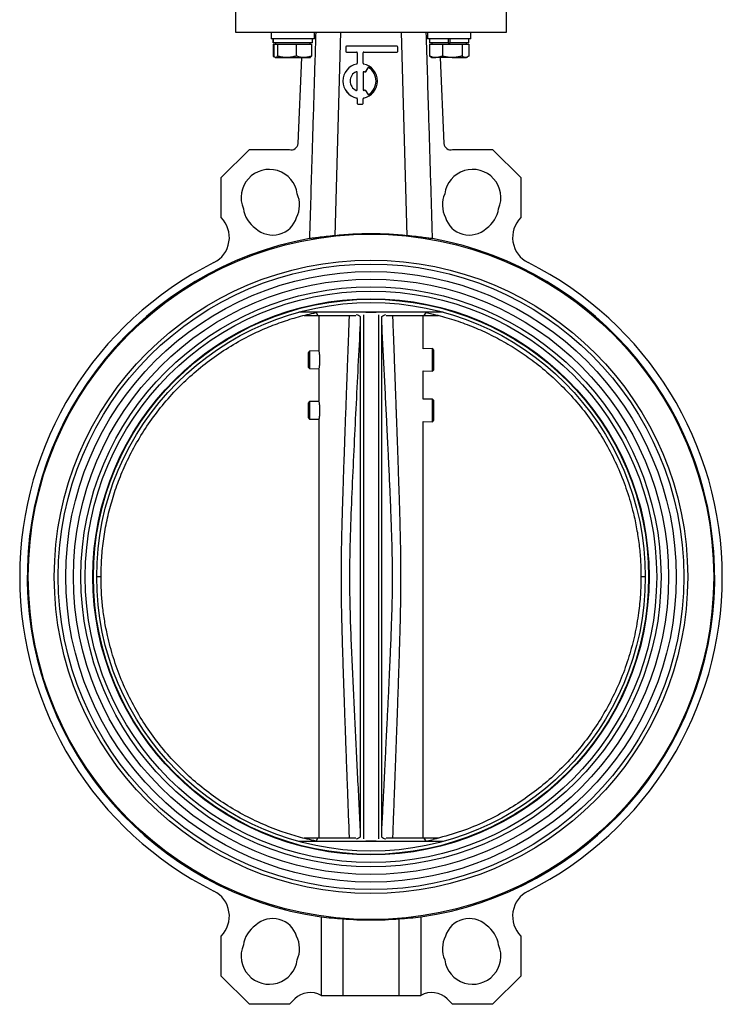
# Model space of a CAD drawing. Header units: millimetres. Extents: x 225 to 2010, y 34 to 1729.
# Tile 26 of 27: x 1686 to 2010, y 521 to 974. Entities that reach past the tile are written whole.
import ezdxf

# ---------------------------------------------------------------- set-up
doc = ezdxf.new("R2010")
doc.units = ezdxf.units.MM

msp = doc.modelspace()

# ---------------------------------------------------------------- linework, layer by layer
at = {"color": 7, "linetype": 'Continuous', "lineweight": 25}
for p, q in [((1785.15, 984.61), (1785.15, 968.61)), ((1910.15, 968.61), (1910.15, 984.61)), ((1785.15, 968.61), (1910.15, 968.61)), ((1801.59, 968.61), (1801.59, 965.61)), ((1821.59, 965.61), (1821.59, 968.61)), ((1833.65, 968.61), (1830.97, 874.85)), ((1864.33, 874.85), (1861.65, 968.61)), ((1873.72, 968.61), (1873.72, 965.61)), ((1893.72, 965.61), (1893.72, 968.61)), ((1821.59, 965.61), (1801.59, 965.61)), ((1802.49, 963.21), (1802.49, 957.68)), ((1802.49, 963.21), (1802.92, 963.21)), ((1802.54, 965.61), (1802.54, 963.81)), ((1802.55, 963.81), (1802.54, 963.81)), ((1802.55, 963.81), (1802.55, 965.61)), ((1820.64, 963.81), (1802.55, 963.81)), ((1802.92, 963.21), (1802.92, 957.68)), ((1802.92, 963.21), (1803.71, 963.21)), ((1803.59, 963.81), (1803.59, 963.21)), ((1803.71, 963.21), (1804.51, 963.21)), ((1804.51, 963.21), (1804.51, 957.68)), ((1804.51, 963.21), (1808.84, 963.21)), ((1808.84, 963.21), (1813.18, 963.21)), ((1813.18, 963.21), (1813.18, 957.68)), ((1813.18, 963.21), (1816.72, 963.21)), ((1816.72, 963.21), (1820.27, 963.21)), ((1819.59, 963.21), (1819.59, 963.81)), ((1820.27, 963.21), (1820.27, 957.68)), ((1820.64, 963.81), (1820.64, 965.61)), ((1893.72, 965.61), (1873.72, 965.61)), ((1874.62, 963.21), (1874.62, 957.68)), ((1874.62, 963.21), (1877.58, 963.21)), ((1874.67, 965.61), (1874.67, 963.81)), ((1883.27, 963.81), (1874.67, 963.81)), ((1875.72, 963.81), (1875.72, 963.21)), ((1877.58, 963.21), (1880.54, 963.21)), ((1880.54, 963.21), (1880.54, 957.68)), ((1880.54, 963.21), (1885.09, 963.21)), ((1883.27, 965.61), (1883.27, 963.81)), ((1883.27, 963.81), (1884.17, 963.81)), ((1884.17, 963.81), (1884.17, 965.61)), ((1892.77, 963.81), (1884.17, 963.81)), ((1885.09, 963.21), (1889.64, 963.21)), ((1889.64, 963.21), (1889.64, 957.68)), ((1889.64, 963.21), (1891.23, 963.21)), ((1891.23, 963.21), (1892.82, 963.21)), ((1891.72, 963.21), (1891.72, 963.81)), ((1892.77, 963.81), (1892.77, 965.61)), ((1892.82, 963.21), (1892.82, 957.68)), ((1802.84, 957.55), (1802.49, 957.68)), ((1802.49, 957.68), (1803.07, 957.29)), ((1835.99, 961.82), (1835.99, 959.83)), ((1835.99, 959.83), (1835.99, 959.8)), ((1859.66, 962.16), (1836.33, 962.16)), ((1836.33, 959.49), (1840.99, 959.49)), ((1836.33, 959.49), (1836.33, 959.46)), ((1836.33, 959.46), (1840.99, 959.46)), ((1840.99, 959.49), (1840.99, 959.46)), ((1841.33, 959.16), (1841.33, 954.33)), ((1843.99, 954.33), (1843.99, 959.16)), ((1844.33, 959.49), (1859.66, 959.49)), ((1844.33, 959.49), (1844.33, 959.46)), ((1844.33, 959.46), (1859.66, 959.46)), ((1859.66, 959.49), (1859.66, 959.46)), ((1859.99, 959.83), (1859.99, 961.82)), ((1859.99, 959.83), (1859.99, 959.8)), ((1874.62, 957.68), (1875.2, 957.29)), ((1803.47, 957.03), (1803.59, 956.96)), ((1803.71, 956.96), (1803.59, 956.96)), ((1803.71, 956.96), (1808.84, 956.96)), ((1808.84, 956.96), (1816.72, 956.96)), ((1814.01, 917.33), (1815.83, 956.96)), ((1816.72, 956.96), (1819.59, 956.96)), ((1819.59, 956.96), (1819.71, 957.03)), ((1875.19, 957.27), (1875.72, 956.96)), ((1875.72, 956.96), (1877.58, 956.96)), ((1885.09, 956.96), (1877.58, 956.96)), ((1879.48, 956.96), (1881.29, 917.33)), ((1885.09, 956.96), (1891.23, 956.96)), ((1891.23, 956.96), (1891.72, 956.96)), ((1891.72, 956.96), (1892.25, 957.27)), ((1840.87, 950.47), (1840.87, 950.44)), ((1841.33, 942.17), (1841.33, 950.16)), ((1843.99, 950.16), (1843.99, 942.17)), ((1844.46, 950.47), (1844.46, 950.44)), ((1844.72, 950.35), (1844.72, 950.32)), ((1846.16, 952.22), (1845.16, 950.48)), ((1846.16, 952.19), (1845.16, 950.45)), ((1845.16, 950.48), (1845.16, 950.45)), ((1846.16, 952.22), (1846.16, 952.19)), ((1846.63, 952.33), (1846.63, 952.3)), ((1834.66, 946.16), (1834.66, 946.14)), ((1850.66, 946.14), (1850.66, 946.16)), ((1845.16, 941.85), (1846.16, 940.11)), ((1841.06, 938.33), (1841.06, 938.3)), ((1841.33, 938), (1841.33, 935.84)), ((1841.33, 935.84), (1841.33, 935.81)), ((1841.66, 935.5), (1843.66, 935.5)), ((1841.66, 935.5), (1841.66, 935.47)), ((1841.66, 935.47), (1843.66, 935.47)), ((1843.66, 935.5), (1843.66, 935.47)), ((1843.99, 935.84), (1843.99, 938)), ((1843.99, 935.84), (1843.99, 935.81)), ((1844.26, 938.33), (1844.26, 938.3)), ((1778.58, 901.66), (1791.61, 914.66)), ((1791.61, 914.66), (1810.01, 914.64)), ((1885.3, 914.64), (1903.7, 914.66)), ((1903.7, 914.66), (1916.73, 901.66)), ((1778.55, 883.25), (1778.58, 901.66)), ((1916.73, 901.66), (1916.75, 883.25)), ((1880.9, 839.61), (1814.4, 839.61)), ((1816.79, 838.11), (1823.16, 838.11)), ((1822.29, 839.61), (1822.31, 839.45)), ((1822.31, 839.45), (1823.16, 838.11)), ((1823.16, 838.11), (1840.64, 838.11)), ((1823.65, 838.11), (1823.65, 821.72)), ((1842.65, 837.67), (1842.65, 597.55)), ((1844.15, 838.37), (1844.15, 596.86)), ((1851.15, 838.37), (1851.15, 596.86)), ((1852.65, 597.55), (1852.65, 837.67)), ((1854.67, 838.11), (1872.15, 838.11)), ((1871.65, 822.73), (1871.65, 838.11)), ((1872.15, 838.11), (1873.02, 839.48)), ((1872.15, 838.11), (1878.76, 838.11)), ((1873.02, 839.48), (1873.04, 839.61)), ((1873.02, 839.48), (1876.31, 838.72)), ((1819.35, 821.63), (1818.65, 820.91)), ((1823.65, 821.72), (1819.35, 821.63)), ((1819.35, 821.63), (1819.35, 813.6)), ((1875.95, 822.82), (1871.65, 822.73)), ((1876.65, 822.14), (1875.95, 822.82)), ((1875.95, 822.79), (1875.95, 822.82)), ((1875.95, 812.4), (1875.95, 822.79)), ((1876.65, 817.08), (1876.65, 822.14)), ((1818.65, 820.91), (1818.65, 814.31)), ((1876.65, 813.09), (1876.65, 817.08)), ((1818.65, 814.31), (1819.35, 813.6)), ((1819.35, 813.6), (1823.65, 813.51)), ((1823.65, 813.51), (1823.65, 798.45)), ((1871.65, 812.49), (1875.95, 812.4)), ((1871.65, 799.46), (1871.65, 812.49)), ((1875.95, 812.4), (1876.65, 813.09)), ((1875.95, 799.55), (1871.65, 799.46)), ((1876.65, 798.87), (1875.95, 799.55)), ((1875.95, 793.58), (1875.95, 799.55)), ((1876.65, 789.82), (1876.65, 798.87)), ((1819.35, 798.36), (1818.65, 797.64)), ((1818.65, 797.64), (1818.65, 791.04)), ((1823.65, 798.45), (1819.35, 798.36)), ((1819.35, 798.36), (1819.35, 793.75)), ((1818.65, 791.04), (1819.35, 790.33)), ((1819.35, 793.75), (1819.35, 790.33)), ((1819.35, 790.33), (1823.65, 790.24)), ((1823.65, 790.24), (1823.65, 597.11)), ((1875.95, 789.13), (1875.95, 793.58)), ((1875.95, 789.13), (1876.65, 789.82)), ((1871.65, 789.22), (1875.95, 789.13)), ((1871.65, 597.11), (1871.65, 789.22)), ((1723.2, 717.61), (1721.2, 717.61)), ((1974.1, 717.61), (1972.1, 717.61)), ((1880.9, 595.61), (1814.4, 595.61)), ((1823.16, 597.11), (1816.79, 597.11)), ((1822.31, 595.77), (1822.29, 595.61)), ((1822.31, 595.77), (1823.16, 597.11)), ((1840.64, 597.11), (1823.16, 597.11)), ((1872.15, 597.11), (1854.67, 597.11)), ((1873.02, 595.74), (1872.15, 597.11)), ((1878.76, 597.11), (1872.15, 597.11)), ((1873.02, 595.74), (1876.31, 596.51)), ((1873.03, 595.61), (1873.02, 595.74)), ((1824.65, 560.94), (1824.65, 524.61)), ((1834.65, 559.97), (1834.65, 524.61)), ((1860.65, 524.61), (1860.65, 559.97)), ((1870.65, 560.94), (1870.65, 524.61)), ((1778.58, 533.56), (1778.55, 551.98)), ((1916.75, 551.98), (1916.73, 533.56)), ((1791.61, 520.56), (1778.58, 533.56)), ((1916.73, 533.56), (1903.7, 520.56)), ((1812.49, 523.07), (1810.01, 520.58)), ((1824.65, 524.61), (1834.65, 524.61)), ((1834.65, 524.61), (1860.65, 524.61)), ((1860.65, 524.61), (1870.65, 524.61)), ((1885.3, 520.58), (1882.82, 523.07)), ((1810.01, 520.58), (1791.61, 520.56)), ((1903.7, 520.56), (1885.3, 520.58))]:
    msp.add_line(p, q, dxfattribs=at)
for radius in [158, 146, 144.2, 140.7, 137.2, 133.7, 131.7, 128.2, 127.95, 126.45]:
    msp.add_circle((1847.65, 717.61), radius, dxfattribs=at)
for centre, radius, start, end in [((1836.33, 961.82), 0.333, 89.9883, 179.9883), ((1836.33, 959.83), 0.333, 180.0117, 270.0117), ((1836.33, 959.8), 0.333, 180.0117, 270.0117), ((1840.99, 959.16), 0.333, 0.0117, 90.0117), ((1840.99, 959.13), 0.333, 0.0117, 90.0117), ((1844.33, 959.16), 0.333, 89.9883, 179.9883), ((1844.33, 959.13), 0.333, 89.9883, 179.9883), ((1859.66, 961.82), 0.333, 0.0117, 90.0117), ((1859.66, 959.83), 0.333, 269.9883, 359.9883), ((1859.66, 959.8), 0.333, 269.9883, 359.9883), ((1842.66, 946.16), 8, 101.5181, 258.4819), ((1840.99, 954.33), 0.333, 281.5227, 359.9914), ((1844.33, 954.33), 0.333, 180.0086, 258.4773), ((1842.66, 946.16), 8, 281.5181, 78.4819), ((1842.66, 946.16), 4.66, 112.6007, 247.3993), ((1842.66, 946.14), 4.66, 112.6042, 179.9941), ((1840.99, 950.16), 0.333, 0.0177, 112.6238), ((1840.99, 950.13), 0.333, 0.0177, 112.6238), ((1844.33, 950.16), 0.333, 67.3762, 179.9823), ((1844.33, 950.13), 0.333, 67.3762, 179.9823), ((1842.66, 946.16), 4.67, 63.8318, 67.3884), ((1842.66, 946.13), 4.67, 63.8318, 67.3884), ((1844.87, 950.65), 0.333, 243.8287, 329.9808), ((1844.87, 950.62), 0.333, 243.8287, 329.9808), ((1846.45, 952.05), 0.333, 57.2795, 149.9804), ((1846.45, 952.02), 0.333, 57.2795, 149.9804), ((1842.66, 946.16), 7.33, 302.7117, 57.2883), ((1842.66, 946.14), 7.33, 0.0039, 57.2864), ((1842.66, 946.14), 8, 180.0094, 258.4766), ((1842.66, 946.14), 8, 281.5206, 359.9934), ((1840.99, 942.17), 0.333, 247.3762, 359.9823), ((1844.33, 942.17), 0.333, 180.0177, 292.6238), ((1842.66, 946.17), 4.67, 292.6116, 296.1682), ((1844.87, 941.68), 0.333, 30.0192, 116.1713), ((1846.45, 940.28), 0.333, 210.0196, 302.7205), ((1840.99, 938), 0.333, 0.0086, 78.4773), ((1840.99, 937.97), 0.333, 0.0086, 78.4773), ((1841.66, 935.84), 0.333, 180.0117, 270.0117), ((1841.66, 935.81), 0.333, 180.0117, 270.0117), ((1843.66, 935.84), 0.333, 269.9883, 359.9883), ((1843.66, 935.81), 0.333, 269.9883, 359.9883), ((1844.33, 938), 0.333, 101.5227, 179.9914), ((1844.33, 937.97), 0.333, 101.5227, 179.9914), ((1811.02, 917.47), 3, 250.418, 357.3786), ((1884.29, 917.47), 3, 182.6214, 289.582), ((1800.78, 892.43), 13, 7.7094, 203.1609), ((1894.52, 892.43), 13, 336.8391, 172.2906), ((1801.71, 889.06), 13, 333.5827, 23.1609), ((1893.59, 889.06), 13, 156.8391, 206.4173), ((1801.71, 889.06), 13, 187.7094, 236.4173), ((1893.59, 889.06), 13, 303.5827, 352.2906), ((1769.36, 874.06), 13, 296.5844, 44.9749), ((1802.36, 886.65), 11.5, 227.0348, 342.9652), ((1892.95, 886.65), 11.5, 197.0348, 312.9652), ((1925.94, 874.06), 13, 135.0251, 243.4156), ((1847.65, 717.61), 158.45, 100.3145, 261.6534), ((1847.65, 717.61), 158.45, 278.3466, 79.6855), ((1847.65, 717.61), 161.95, 116.5844, 243.4156), ((1847.65, 717.61), 161.95, 296.5844, 63.4156), ((1769.36, 561.16), 13, 315.0251, 63.4156), ((1925.94, 561.16), 13, 116.5844, 224.9749), ((1802.36, 548.58), 11.5, 17.0348, 132.9652), ((1847.65, 717.61), 158.17, 265.2857, 274.7143), ((1892.95, 548.58), 11.5, 47.0348, 162.9652), ((1801.71, 546.16), 13, 123.5827, 172.2906), ((1893.59, 546.16), 13, 7.7094, 56.4173), ((1801.71, 546.16), 13, 336.8391, 26.4173), ((1893.59, 546.16), 13, 153.5827, 203.1609), ((1800.78, 542.79), 13, 156.8391, 352.2906), ((1894.52, 542.79), 13, 187.7094, 23.1609), ((1819.57, 516), 10, 59.4276, 135.0653), ((1875.74, 516), 10, 44.9347, 120.5724)]:
    msp.add_arc(centre, radius, start, end, dxfattribs=at)
for centre, major_axis, ratio, start_param, end_param in [((1847.65, 717.69), (0, 158.04), 1, 6.177453, 6.388918), ((1844.9, 717.61), (158, 0), 0.999848, 4.583917, 4.647518), ((1850.41, 717.61), (158, 0), 0.999848, 4.77726, 4.840861)]:
    msp.add_ellipse(centre, major_axis=major_axis, ratio=ratio, start_param=start_param, end_param=end_param, dxfattribs=at)
for points, knots in [([(1822.17, 968.61), (1821.88, 959.07), (1821.29, 939.98), (1820.33, 908.28), (1819.66, 886.11), (1819.28, 873.5)], [0, 0, 0, 0, 0.301013, 0.602027, 1, 1, 1, 1]), ([(1876.02, 873.5), (1875.73, 883.15), (1875.15, 902.46), (1874.19, 934.16), (1873.52, 956.22), (1873.14, 968.61)], [0, 0, 0, 0, 0.304491, 0.608991, 1, 1, 1, 1]), ([(1803.71, 956.96), (1803.65, 956.97), (1803.38, 957), (1803.12, 957.38), (1802.92, 957.68)], [0, 0, 0, 0, 0.214378, 1, 1, 1, 1]), ([(1804.51, 957.68), (1804.48, 957.64), (1804.43, 957.56), (1804.36, 957.44), (1804.28, 957.34), (1804.2, 957.24), (1804.12, 957.16), (1804.04, 957.09), (1803.96, 957.03), (1803.88, 956.99), (1803.79, 956.97), (1803.74, 956.96), (1803.71, 956.96)], [0, 0, 0, 0, 0.0941476, 0.1883317, 0.2889082, 0.3895462, 0.4903943, 0.5913247, 0.6932161, 0.7952128, 0.8975463, 1, 1, 1, 1]), ([(1808.84, 956.96), (1808.74, 956.96), (1808.3, 956.97), (1807.52, 957.02), (1806.68, 957.14), (1806.01, 957.28), (1805.51, 957.4), (1805, 957.53), (1804.67, 957.63), (1804.51, 957.68)], [0, 0, 0, 0, 0.070048, 0.299953, 0.531468, 0.647854, 0.765016, 0.882469, 1, 1, 1, 1]), ([(1813.18, 957.68), (1812.48, 957.48), (1811.05, 957.07), (1809.58, 957), (1808.84, 956.96)], [0, 0, 0, 0, 0.495458, 1, 1, 1, 1]), ([(1816.72, 956.96), (1816.64, 956.96), (1816, 956.97), (1814.8, 957.13), (1813.72, 957.49), (1813.18, 957.68)], [0, 0, 0, 0, 0.070086, 0.530782, 1, 1, 1, 1]), ([(1820.27, 957.68), (1819.69, 957.48), (1818.53, 957.07), (1817.33, 957), (1816.72, 956.96)], [0, 0, 0, 0, 0.495458, 1, 1, 1, 1]), ([(1819.71, 957.14), (1819.85, 957.2), (1820.04, 957.29), (1820.22, 957.6), (1820.27, 957.68)], [0, 0, 0, 0, 0.732049, 1, 1, 1, 1]), ([(1877.58, 956.96), (1877.51, 956.96), (1876.98, 956.97), (1875.97, 957.13), (1875.07, 957.49), (1874.62, 957.68)], [0, 0, 0, 0, 0.0700858, 0.5307822, 1, 1, 1, 1]), ([(1880.54, 957.68), (1880.06, 957.48), (1879.09, 957.07), (1878.09, 957), (1877.58, 956.96)], [0, 0, 0, 0, 0.495458, 1, 1, 1, 1]), ([(1885.09, 956.96), (1884.76, 956.97), (1883.22, 957), (1881.72, 957.38), (1880.54, 957.68)], [0, 0, 0, 0, 0.214378, 1, 1, 1, 1]), ([(1889.64, 957.68), (1889.5, 957.64), (1889.22, 957.56), (1888.79, 957.44), (1888.35, 957.34), (1887.89, 957.24), (1887.44, 957.16), (1886.97, 957.09), (1886.51, 957.03), (1886.04, 956.99), (1885.57, 956.97), (1885.25, 956.96), (1885.09, 956.96)], [0, 0, 0, 0, 0.094148, 0.188332, 0.288908, 0.389546, 0.490394, 0.591325, 0.693216, 0.795213, 0.897546, 1, 1, 1, 1]), ([(1891.23, 956.96), (1891.19, 956.96), (1891.03, 956.97), (1890.75, 957.02), (1890.44, 957.14), (1890.19, 957.28), (1890.01, 957.4), (1889.82, 957.53), (1889.7, 957.63), (1889.64, 957.68)], [0, 0, 0, 0, 0.070048, 0.299953, 0.531468, 0.647854, 0.765016, 0.882469, 1, 1, 1, 1]), ([(1892.82, 957.68), (1892.56, 957.48), (1892.04, 957.07), (1891.5, 957), (1891.23, 956.96)], [0, 0, 0, 0, 0.495458, 1, 1, 1, 1]), ([(1830.97, 874.85), (1829.58, 874.71), (1826.75, 874.43), (1823.43, 874.02), (1820.79, 873.67), (1819.79, 873.56), (1819.28, 873.5)], [0, 0, 0, 0, 0.2491, 0.505368, 0.7492, 1, 1, 1, 1]), ([(1876.02, 873.5), (1875.53, 873.55), (1874.52, 873.67), (1871.88, 874.02), (1868.54, 874.43), (1865.75, 874.71), (1864.33, 874.85)], [0, 0, 0, 0, 0.247005, 0.501255, 0.747199, 1, 1, 1, 1]), ([(1723.2, 717.61), (1723.26, 720.53), (1723.38, 726.38), (1724.34, 735.1), (1725.87, 743.75), (1728.03, 752.32), (1730.81, 760.78), (1734.39, 769.48), (1738.85, 778.32), (1744.31, 787.22), (1750.58, 795.72), (1757.53, 803.65), (1765.07, 810.91), (1773.17, 817.5), (1781.9, 823.45), (1790.46, 828.27), (1798.64, 832.11), (1806.31, 835.08), (1814.21, 837.6), (1819.6, 838.84), (1822.31, 839.45)], [0, 0, 0, 0, 0.051488, 0.103232, 0.15472, 0.206465, 0.259007, 0.311823, 0.372471, 0.433539, 0.495936, 0.558792, 0.619441, 0.680511, 0.742909, 0.805765, 0.853791, 0.902347, 0.950903, 1, 1, 1, 1]), ([(1840.84, 838.47), (1841.21, 838.38), (1842.12, 838.17), (1842.46, 837.86), (1842.65, 837.67)], [0, 0, 0, 0, 0.40617, 1, 1, 1, 1]), ([(1850.02, 839.41), (1849.9, 839.41), (1849.66, 839.41), (1849.05, 839.41), (1848.41, 839.41), (1847.97, 839.41), (1847.59, 839.41), (1847.2, 839.41), (1846.73, 839.41), (1845.9, 839.41), (1845.43, 839.41), (1845.23, 839.41), (1845.22, 839.41)], [0, 0, 0, 0, 0.168316, 0.3502, 0.426327, 0.467051, 0.508143, 0.543705, 0.594812, 0.688097, 0.981973, 1, 1, 1, 1]), ([(1852.65, 837.67), (1852.89, 837.89), (1853.23, 838.2), (1854.18, 838.41), (1854.47, 838.47)], [0, 0, 0, 0, 0.695951, 1, 1, 1, 1]), ([(1876.31, 838.72), (1879.13, 837.99), (1884.79, 836.53), (1893.05, 833.59), (1901.1, 830.12), (1908.93, 826.05), (1916.52, 821.4), (1924.16, 815.92), (1931.74, 809.55), (1939.15, 802.19), (1945.99, 794.14), (1952.1, 785.54), (1957.43, 776.53), (1961.99, 767.14), (1965.78, 757.27), (1968.43, 748.09), (1970.19, 739.79), (1971.28, 732.48), (1971.97, 725.07), (1972.06, 720.11), (1972.1, 717.61)], [0, 0, 0, 0, 0.05249, 0.105242, 0.157732, 0.210483, 0.264046, 0.317887, 0.37979, 0.442124, 0.505813, 0.569971, 0.63186, 0.694179, 0.757853, 0.821996, 0.866103, 0.910602, 0.955101, 1, 1, 1, 1]), ([(1842.65, 834.38), (1842.32, 827.81), (1841.65, 814.72), (1840.67, 795.22), (1839.71, 775.78), (1838.81, 756.36), (1838.01, 736.95), (1837.63, 719.71), (1837.85, 704.64), (1838.28, 691.64), (1838.83, 678.58), (1839.43, 665.47), (1840.06, 652.51), (1840.69, 639.61), (1841.34, 626.77), (1841.99, 613.81), (1842.43, 605.16), (1842.65, 600.84)], [0, 0, 0, 0, 0.084495, 0.168151, 0.250551, 0.334382, 0.417553, 0.499998, 0.555494, 0.610946, 0.66693, 0.723186, 0.779448, 0.833478, 0.888949, 0.944462, 1, 1, 1, 1]), ([(1852.65, 600.84), (1852.83, 604.27), (1853.16, 610.85), (1853.64, 620.31), (1854.08, 628.93), (1854.46, 636.54), (1854.79, 643.22), (1855.08, 649.02), (1855.33, 654.25), (1855.57, 659.18), (1855.8, 664.05), (1856.03, 668.95), (1856.31, 675.07), (1856.63, 682.12), (1856.94, 689.67), (1857.17, 696.17), (1857.35, 701.71), (1857.47, 706.67), (1857.55, 711.37), (1857.59, 716.12), (1857.58, 721.04), (1857.51, 726.26), (1857.4, 731.69), (1857.23, 737.47), (1857, 743.85), (1856.76, 749.87), (1856.52, 755.52), (1856.29, 760.67), (1856.03, 766.47), (1855.72, 773.06), (1855.36, 780.56), (1854.92, 789.55), (1854.4, 799.88), (1853.83, 811.24), (1853.25, 822.79), (1852.85, 830.52), (1852.65, 834.38)], [0, 0, 0, 0, 0.044033, 0.0846, 0.121533, 0.154737, 0.182428, 0.207438, 0.229206, 0.24963, 0.27077, 0.291811, 0.312626, 0.349316, 0.382403, 0.409661, 0.432753, 0.453479, 0.473431, 0.493039, 0.51445, 0.536527, 0.559908, 0.584168, 0.610739, 0.641795, 0.661528, 0.68341, 0.70795, 0.735968, 0.768104, 0.804347, 0.851516, 0.900764, 0.950288, 1, 1, 1, 1]), ([(1823.66, 821.56), (1823.66, 821.58), (1823.65, 821.63), (1823.71, 821.27), (1823.82, 820.52), (1823.93, 819.41), (1823.98, 818.38), (1823.99, 817.33), (1823.96, 816.27), (1823.86, 815.08), (1823.75, 814.18), (1823.66, 813.66), (1823.66, 813.66), (1823.66, 813.66)], [0, 0, 0, 0, 0.034898, 0.140721, 0.247041, 0.354646, 0.462357, 0.500235, 0.606586, 0.712901, 0.820149, 0.928025, 1, 1, 1, 1]), ([(1823.66, 798.29), (1823.66, 798.31), (1823.65, 798.36), (1823.71, 798), (1823.82, 797.25), (1823.93, 796.14), (1823.98, 795.11), (1823.99, 794.06), (1823.96, 793), (1823.86, 791.81), (1823.75, 790.91), (1823.66, 790.39), (1823.66, 790.39), (1823.66, 790.39)], [0, 0, 0, 0, 0.034898, 0.140721, 0.247041, 0.354646, 0.462357, 0.500235, 0.606586, 0.712901, 0.820149, 0.928025, 1, 1, 1, 1]), ([(1822.31, 595.77), (1819.59, 596.39), (1814.16, 597.63), (1805.56, 600.38), (1796.56, 603.98), (1787.22, 608.65), (1778.2, 614.16), (1769.7, 620.41), (1761.82, 627.3), (1754.56, 634.8), (1747.87, 642.99), (1741.92, 651.69), (1736.76, 660.81), (1732.39, 670.29), (1728.79, 680.22), (1726.37, 689.27), (1724.82, 697.21), (1723.9, 703.95), (1723.31, 710.76), (1723.24, 715.32), (1723.2, 717.61)], [0, 0, 0, 0, 0.049109, 0.09844, 0.159111, 0.220202, 0.282622, 0.345501, 0.40617, 0.467259, 0.529678, 0.592556, 0.653213, 0.714291, 0.776698, 0.839564, 0.879372, 0.91948, 0.959588, 1, 1, 1, 1]), ([(1972.1, 717.61), (1972.05, 714.85), (1971.94, 709.33), (1971.02, 700.4), (1969.35, 690.88), (1966.68, 680.78), (1963.14, 670.83), (1958.77, 661.23), (1953.64, 652.11), (1947.79, 643.46), (1941.15, 635.24), (1933.85, 627.64), (1925.99, 620.72), (1917.6, 614.5), (1908.62, 608.94), (1898.71, 603.94), (1887.95, 599.61), (1880.2, 597.54), (1876.31, 596.51)], [0, 0, 0, 0, 0.049662, 0.099544, 0.161428, 0.223742, 0.287411, 0.351548, 0.413431, 0.475745, 0.539412, 0.603548, 0.665438, 0.727757, 0.79143, 0.855572, 0.927448, 1, 1, 1, 1]), ([(1842.65, 597.55), (1842.42, 597.33), (1842.08, 597.02), (1841.13, 596.82), (1840.83, 596.76)], [0, 0, 0, 0, 0.695951, 1, 1, 1, 1]), ([(1850.02, 595.81), (1849.9, 595.81), (1849.66, 595.81), (1849.05, 595.81), (1848.41, 595.81), (1847.97, 595.81), (1847.59, 595.81), (1847.2, 595.81), (1846.73, 595.81), (1845.9, 595.81), (1845.43, 595.81), (1845.23, 595.81), (1845.22, 595.81)], [0, 0, 0, 0, 0.168316, 0.3502, 0.426327, 0.467051, 0.508143, 0.543705, 0.594812, 0.688097, 0.981973, 1, 1, 1, 1]), ([(1854.47, 596.75), (1854.1, 596.84), (1853.19, 597.05), (1852.85, 597.36), (1852.65, 597.55)], [0, 0, 0, 0, 0.40617, 1, 1, 1, 1])]:
    msp.add_open_spline(points, degree=3, knots=knots, dxfattribs=at)
at = {"color": 8, "linetype": 'Continuous', "lineweight": 25}
for points, knots in [([(1837.73, 597.11), (1837.68, 598.59), (1837.55, 601.92), (1837.35, 607.23), (1837.13, 613.13), (1836.92, 618.77), (1836.73, 623.82), (1836.5, 630.07), (1836.22, 637.9), (1835.89, 646.81), (1835.61, 654.62), (1835.38, 661.1), (1835.17, 667.17), (1834.97, 673.31), (1834.76, 679.56), (1834.58, 685.6), (1834.41, 691.33), (1834.27, 696.9), (1834.15, 702.28), (1834.05, 708.09), (1833.99, 714.45), (1833.99, 721.55), (1834.06, 727.52), (1834.14, 732.46), (1834.22, 736.41), (1834.33, 740.72), (1834.46, 745.58), (1834.6, 750.47), (1834.75, 755.39), (1834.91, 760.26), (1835.09, 765.73), (1835.31, 771.97), (1835.53, 778.32), (1835.76, 784.64), (1835.97, 790.64), (1836.21, 797.16), (1836.47, 804.32), (1836.75, 811.9), (1837.07, 820.5), (1837.39, 829.16), (1837.63, 835.37), (1837.73, 838.11)], [0, 0, 0, 0, 0.01835, 0.041532, 0.066039, 0.09187, 0.111698, 0.128982, 0.169713, 0.209067, 0.240004, 0.266911, 0.289787, 0.315595, 0.343321, 0.367575, 0.390814, 0.41457, 0.436901, 0.457779, 0.486901, 0.516029, 0.546091, 0.561192, 0.577436, 0.595246, 0.614847, 0.63786, 0.656194, 0.676068, 0.698424, 0.72431, 0.753725, 0.777573, 0.80297, 0.828357, 0.85882, 0.892151, 0.922645, 0.965916, 1, 1, 1, 1]), ([(1857.58, 838.11), (1857.69, 835.19), (1857.93, 828.68), (1858.23, 820.66), (1858.49, 813.64), (1858.69, 808.28), (1858.89, 802.79), (1859.05, 798.4), (1859.17, 795.21), (1859.25, 793.03), (1859.32, 791.12), (1859.38, 789.48), (1859.43, 788.11), (1859.47, 786.89), (1859.57, 784.25), (1859.71, 780.26), (1859.92, 774.29), (1860.13, 768.12), (1860.35, 761.79), (1860.53, 756.2), (1860.68, 751.2), (1860.85, 745.67), (1861.01, 739.7), (1861.16, 733.22), (1861.26, 727.25), (1861.31, 721.53), (1861.32, 716.11), (1861.29, 710.8), (1861.22, 705.44), (1861.11, 699.61), (1860.97, 693.97), (1860.82, 688.48), (1860.66, 683.22), (1860.48, 677.54), (1860.3, 672.11), (1860.1, 666.19), (1859.86, 659.35), (1859.65, 653.26), (1859.49, 648.88), (1859.41, 646.65), (1859.34, 644.74), (1859.29, 643.22), (1859.24, 641.96), (1859.18, 640.42), (1859.09, 637.97), (1858.97, 634.46), (1858.79, 629.72), (1858.6, 624.41), (1858.39, 619), (1858.15, 612.43), (1857.88, 605.18), (1857.67, 599.61), (1857.58, 597.11)], [0, 0, 0, 0, 0.036363, 0.081016, 0.099867, 0.123796, 0.147737, 0.16824, 0.178412, 0.187461, 0.195387, 0.202191, 0.207872, 0.212429, 0.217412, 0.240801, 0.262013, 0.291813, 0.317607, 0.340864, 0.36135, 0.379849, 0.409732, 0.435575, 0.460565, 0.484024, 0.506635, 0.52807, 0.550068, 0.57333, 0.600627, 0.620165, 0.641661, 0.666089, 0.690902, 0.709223, 0.7398, 0.776127, 0.785072, 0.794307, 0.803832, 0.808925, 0.813182, 0.819571, 0.828091, 0.8436, 0.863288, 0.887154, 0.90971, 0.930645, 0.968946, 1, 1, 1, 1])]:
    msp.add_open_spline(points, degree=3, knots=knots, dxfattribs=at)

doc.saveas('drawing.dxf')
